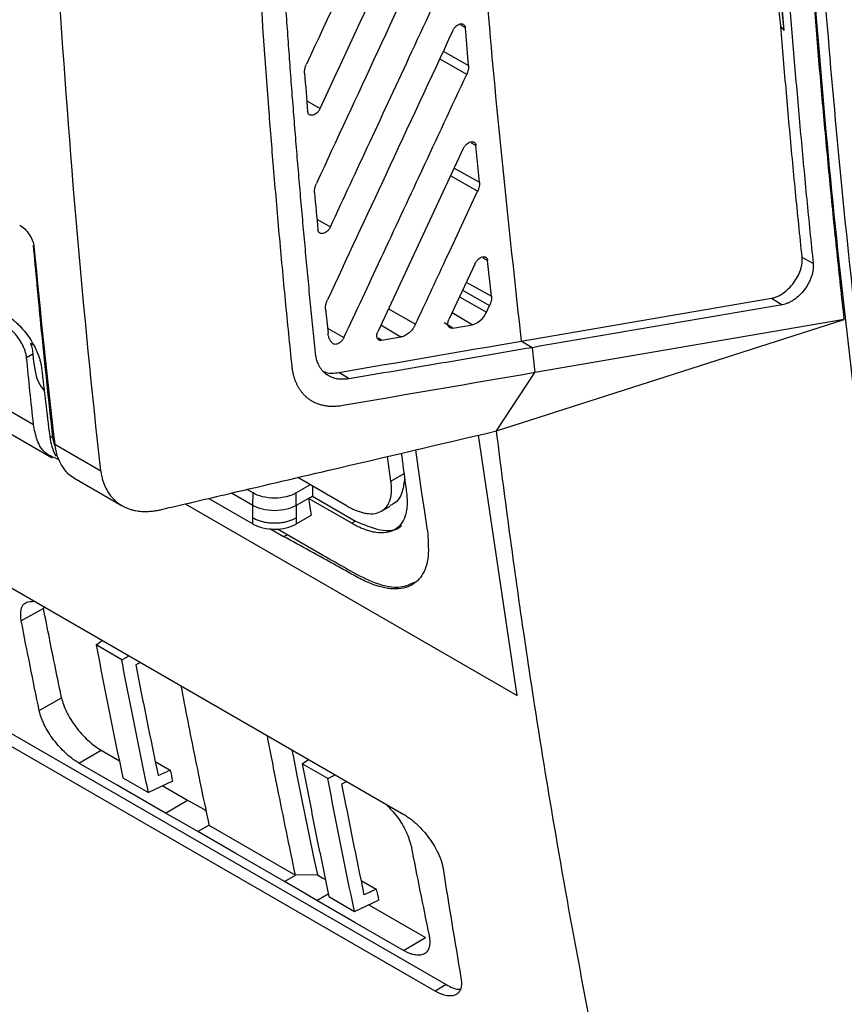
# Model space of a CAD drawing. Header units: millimetres. Extents: x -1111 to 1147, y -743 to 1146.
# Tile 171 of 203: x 915 to 969, y 678 to 742. Entities that reach past the tile are written whole.
import ezdxf

# ---------------------------------------------------------------- set-up
doc = ezdxf.new("R2010")
doc.units = ezdxf.units.MM

msp = doc.modelspace()

# ---------------------------------------------------------------- linework, layer by layer
at = {"color": 7, "linetype": 'Continuous', "lineweight": 25}
for p, q in [((964.746, 741.691), (962.844, 760.041)), ((944.114, 739.414), (943.905, 741.876)), ((964.527, 741.966), (964.524, 741.993)), ((881.916, 733.947), (916.89, 713.757)), ((943.774, 733.979), (938.185, 722.004)), ((944.829, 731.778), (944.595, 734.174)), ((855.647, 729.545), (942.656, 679.316)), ((873.46, 728.787), (939.883, 690.442)), ((966.643, 726.457), (965.918, 726.86)), ((944.54, 726.456), (942.831, 722.801)), ((945.615, 724.321), (945.359, 726.656)), ((945.293, 723.283), (945.494, 723.713)), ((947.551, 721.383), (963.911, 724.188)), ((963.91, 724.188), (964.618, 723.762)), ((943.08, 722.239), (944.343, 722.456)), ((945.945, 715.517), (968.675, 722.792)), ((968.675, 722.792), (948.458, 719.324)), ((938.435, 721.441), (939.697, 721.658)), ((948.263, 720.958), (947.553, 721.382)), ((915.637, 720.525), (915.227, 720.289)), ((936.312, 718.927), (935.633, 719.336)), ((945.945, 715.517), (948.458, 719.324)), ((941.933, 678.891), (875.809, 717.064)), ((916.737, 715.183), (916.945, 715.062)), ((917.065, 714.648), (920.078, 712.909)), ((939.043, 712.232), (938.819, 713.845)), ((918.307, 712.452), (921.475, 710.623)), ((936.185, 710.599), (932.948, 712.467)), ((930.02, 710.637), (928.613, 711.45)), ((930.027, 711.458), (929.628, 711.688)), ((930.021, 710.638), (930.027, 711.458)), ((933.77, 711.993), (932.843, 711.458)), ((932.849, 710.638), (932.843, 711.458)), ((933.905, 711.915), (933.91, 711.25)), ((927.13, 711.102), (930.026, 709.43)), ((933.66, 711.105), (932.849, 710.637)), ((936.485, 709.474), (933.659, 711.105)), ((933.66, 711.106), (933.91, 711.25)), ((933.91, 711.25), (936.736, 709.619)), ((930.02, 709.835), (930.02, 710.637)), ((932.849, 710.637), (932.85, 709.835)), ((938.425, 710.268), (938.996, 710.598)), ((930.026, 709.43), (930.02, 709.835)), ((932.844, 709.43), (933.816, 709.992)), ((932.85, 709.835), (932.844, 709.43)), ((936.736, 709.619), (936.485, 709.474)), ((931.125, 709.133), (932.013, 708.62)), ((934.57, 707.398), (931.625, 709.098)), ((932.013, 708.62), (932.289, 708.715)), ((916.334, 703.915), (914.878, 703.089)), ((916.322, 704.06), (916.334, 703.915)), ((919.771, 701.531), (920.176, 701.819)), ((921.446, 700.559), (919.771, 701.531)), ((921.446, 700.559), (921.934, 700.804)), ((922.678, 700.374), (922.369, 700.219)), ((916.053, 697.235), (917.512, 698.062)), ((918.647, 693.8), (920.091, 694.648)), ((920.091, 694.648), (921.292, 693.953)), ((933.241, 693.749), (933.651, 694.04)), ((923.633, 693.907), (924.614, 693.344)), ((923.824, 692.976), (924.614, 693.344)), ((934.915, 692.788), (933.242, 693.749)), ((921.517, 692.836), (923.188, 691.876)), ((934.915, 692.788), (935.398, 693.031)), ((924.767, 692.612), (923.188, 691.876)), ((924.126, 692.313), (925.75, 691.373)), ((935.838, 692.449), (936.141, 692.602)), ((924.306, 690.525), (925.75, 691.373)), ((926.423, 689.32), (927.145, 689.744)), ((927.145, 689.744), (932.802, 686.478)), ((932.08, 686.054), (932.802, 686.478)), ((934.233, 686.488), (932.802, 686.478)), ((937.104, 686.13), (938.085, 685.561)), ((934.985, 685.066), (936.659, 684.094)), ((938.085, 685.561), (937.296, 685.194)), ((936.659, 684.094), (938.238, 684.83)), ((937.603, 684.534), (941.304, 682.402)), ((939.86, 681.554), (941.304, 682.402)), ((942.656, 679.316), (941.933, 678.891))]:
    msp.add_line(p, q, dxfattribs=at)
at = {"color": 250, "linetype": 'Continuous', "lineweight": 25}
for p, q in [((943.905, 741.876), (943.616, 742.036)), ((942.455, 740.336), (944.114, 739.414)), ((943.993, 738.827), (942.223, 739.837)), ((933.54, 737.098), (934.415, 736.599)), ((944.595, 734.174), (944.307, 734.333)), ((943.176, 732.696), (944.829, 731.778)), ((944.708, 731.18), (942.939, 732.189)), ((934.204, 729.369), (935.088, 728.865)), ((945.359, 726.656), (945.072, 726.816)), ((943.968, 725.235), (945.615, 724.321)), ((943.527, 724.291), (945.293, 723.283)), ((943.728, 724.721), (945.494, 723.713)), ((938.881, 723.494), (940.647, 722.486)), ((944.343, 722.456), (943.037, 723.242)), ((938.391, 722.445), (939.697, 721.658)), ((943.08, 722.239), (942.528, 722.572)), ((934.895, 722.236), (935.973, 721.621)), ((915.48, 721.251), (915.643, 721.157)), ((938.435, 721.441), (938.205, 721.579)), ((947.286, 698.223), (944.774, 715.243)), ((916.945, 715.062), (917.026, 715.016)), ((917.084, 714.563), (916.945, 715.062)), ((939.043, 712.232), (939.896, 712.724)), ((925.599, 710.743), (947.286, 698.223)), ((934.205, 684.81), (934.949, 685.247))]:
    msp.add_line(p, q, dxfattribs=at)
at = {"color": 7, "linetype": 'Continuous', "lineweight": 25, "flags": 128}
for points in [[(880.704, 736.128), (900.289, 724.822), (915.677, 715.938)], [(941.434, 709), (941.251, 710.234), (941.071, 711.47), (940.893, 712.708), (940.717, 713.948), (940.672, 714.27)], [(932.575, 694.641), (932.67, 694.155), (932.923, 692.872), (933.18, 691.59), (933.439, 690.311), (933.701, 689.035), (933.965, 687.76), (934.233, 686.488)], [(924.306, 690.525), (921.137, 692.359), (918.647, 693.8)], [(925.75, 691.373), (926.802, 690.774), (926.949, 690.691)], [(926.423, 689.32), (925.237, 689.995), (924.306, 690.525)], [(932.08, 686.054), (928.912, 687.883), (926.423, 689.32)], [(934.233, 686.488), (934.593, 686.277), (934.762, 686.178)], [(934.205, 684.81), (933.015, 685.507), (932.08, 686.054)], [(939.86, 681.554), (936.693, 683.377), (934.205, 684.81)]]:
    msp.add_lwpolyline(points, dxfattribs=at)
at = {"color": 7, "linetype": 'Continuous', "lineweight": 25}
for centre, major_axis, ratio, start_param, end_param in [((1497.493, 1124.182), (412.903, 708.462), 0.584735, 2.457741, 2.478212), ((921.312, 717.645), (3.021, 5.184), 0.584735, 2.478212, 2.478887), ((921.313, 717.644), (3.023, 5.183), 0.58448, 2.479103, 2.671606)]:
    msp.add_ellipse(centre, major_axis=major_axis, ratio=ratio, start_param=start_param, end_param=end_param, dxfattribs=at)
for points, knots in [([(968.676, 722.791), (968.595, 723.527), (968.433, 724.999), (968.199, 727.213), (967.972, 729.431), (967.752, 731.655), (967.539, 733.884), (967.334, 736.119), (967.136, 738.358), (966.945, 740.603), (966.761, 742.853), (966.584, 745.108), (966.415, 747.368), (966.253, 749.633), (966.098, 751.904), (965.95, 754.179), (965.809, 756.46), (965.676, 758.746), (965.549, 761.038), (965.43, 763.334), (965.318, 765.636), (965.213, 767.943), (965.089, 770.899), (964.953, 774.509), (964.817, 778.78), (964.705, 783.067), (964.617, 787.369), (964.554, 791.686), (964.516, 796.017), (964.501, 800.364), (964.511, 804.726), (964.545, 809.104), (964.603, 813.495), (964.661, 816.435), (964.691, 817.905)], [0, 0, 0, 0, 0.024291, 0.048578, 0.072863, 0.097146, 0.121426, 0.145705, 0.169982, 0.194258, 0.218533, 0.242808, 0.267082, 0.291357, 0.315632, 0.339908, 0.364185, 0.388463, 0.412743, 0.437025, 0.46131, 0.485597, 0.509887, 0.554472, 0.599044, 0.643608, 0.688163, 0.732713, 0.777259, 0.821803, 0.866347, 0.910893, 0.955444, 1, 1, 1, 1]), ([(965.357, 817.61), (965.342, 816.832), (965.311, 815.277), (965.274, 812.951), (965.242, 810.628), (965.218, 808.31), (965.201, 805.996), (965.19, 803.686), (965.186, 801.38), (965.189, 799.079), (965.199, 796.782), (965.215, 794.489), (965.238, 792.201), (965.269, 789.917), (965.305, 787.637), (965.349, 785.362), (965.4, 783.091), (965.457, 780.824), (965.521, 778.561), (965.592, 776.303), (965.67, 774.049), (965.867, 768.791), (966.252, 760.576), (966.948, 749.491), (967.814, 738.529), (968.851, 727.69), (970.056, 716.98), (971.431, 706.403), (972.975, 695.962), (974.344, 687.723), (975.441, 681.606), (976.198, 677.557), (976.981, 673.532), (977.79, 669.53), (978.627, 665.552), (979.49, 661.597), (980.379, 657.666), (981.295, 653.759), (982.236, 649.874), (982.885, 647.304), (983.21, 646.019)], [0, 0, 0, 0, 0.012489, 0.024976, 0.037462, 0.049947, 0.062431, 0.074915, 0.087398, 0.09988, 0.112362, 0.124844, 0.137326, 0.149808, 0.16229, 0.174773, 0.187256, 0.19974, 0.212226, 0.224712, 0.2372, 0.249688, 0.312275, 0.374843, 0.437412, 0.5, 0.562587, 0.625155, 0.687723, 0.750312, 0.775288, 0.800259, 0.825227, 0.850192, 0.875155, 0.900119, 0.925084, 0.950052, 0.975023, 1, 1, 1, 1]), ([(963.089, 813.99), (963.076, 813.232), (963.05, 811.717), (963.02, 809.448), (962.996, 807.184), (962.978, 804.924), (962.967, 802.669), (962.962, 800.418), (962.964, 798.171), (962.972, 795.928), (962.987, 793.69), (963.008, 791.456), (963.035, 789.227), (963.069, 787.001), (963.11, 784.781), (963.156, 782.564), (963.21, 780.352), (963.269, 778.144), (963.336, 775.941), (963.408, 773.741), (963.487, 771.547), (963.573, 769.356), (963.665, 767.17), (963.763, 764.988), (963.868, 762.811), (963.98, 760.638), (964.097, 758.469), (964.222, 756.304), (964.352, 754.144), (964.49, 751.988), (964.633, 749.837), (964.784, 747.69), (964.94, 745.547), (965.103, 743.409), (965.273, 741.274), (965.449, 739.145), (965.632, 737.019), (965.821, 734.898), (966.016, 732.781), (966.218, 730.669), (966.427, 728.56), (966.571, 727.158), (966.643, 726.457)], [0, 0, 0, 0, 0.0250322, 0.050059, 0.0750807, 0.1000977, 0.1251102, 0.1501185, 0.175123, 0.2001238, 0.2251214, 0.2501159, 0.2751078, 0.3000972, 0.3250844, 0.3500698, 0.3750537, 0.4000363, 0.4250179, 0.4499988, 0.4749793, 0.4999598, 0.5249404, 0.5499215, 0.5749034, 0.5998864, 0.6248708, 0.6498568, 0.6748447, 0.6998349, 0.7248277, 0.7498233, 0.774822, 0.7998242, 0.82483, 0.8498399, 0.8748541, 0.8998729, 0.9248966, 0.9499255, 0.9749599, 1, 1, 1, 1]), ([(964.746, 741.691), (964.3, 747.21), (963.918, 752.776), (963.284, 763.998), (963.032, 769.653), (962.844, 775.353)], [0, 0, 0, 0, 0.5, 0.5, 1, 1, 1, 1]), ([(932.585, 719.707), (932.511, 720.428), (932.363, 721.87), (932.151, 724.038), (931.945, 726.211), (931.746, 728.389), (931.554, 730.571), (931.32, 733.327), (930.912, 738.447), (930.5, 744.336), (930.137, 750.427), (929.9, 754.891), (929.691, 759.372), (929.511, 763.872), (929.356, 768.388), (929.277, 771.413), (929.237, 772.926)], [0, 0, 0, 0, 0.041667, 0.083334, 0.125, 0.166665, 0.208331, 0.249997, 0.32416, 0.499997, 0.583332, 0.666667, 0.750001, 0.833335, 0.916668, 1, 1, 1, 1]), ([(934.106, 720.623), (934.049, 721.187), (933.934, 722.313), (933.769, 724.007), (933.606, 725.705), (933.447, 727.407), (933.292, 729.112), (933.141, 730.821), (932.994, 732.534), (932.852, 734.25), (932.713, 735.97), (932.579, 737.693), (932.449, 739.42), (932.324, 741.151), (932.202, 742.885), (932.085, 744.622), (931.916, 747.231), (931.706, 750.716), (931.471, 755.089), (931.262, 759.477), (931.081, 763.882), (930.925, 768.301), (930.844, 771.26), (930.803, 772.74)], [0, 0, 0, 0, 0.033262, 0.066534, 0.099816, 0.133108, 0.166411, 0.199724, 0.233048, 0.266383, 0.29973, 0.333088, 0.366458, 0.399841, 0.433236, 0.466643, 0.500064, 0.583453, 0.66681, 0.75014, 0.833445, 0.916731, 1, 1, 1, 1]), ([(965.418, 764.421), (965.888, 756.412), (966.856, 739.931), (969.425, 715.782), (972.868, 691.86), (977.141, 668.645), (980.716, 653.832), (982.503, 646.428)], [0, 0, 0, 0, 0.191387, 0.393785, 0.59613, 0.79814, 1, 1, 1, 1]), ([(941.948, 757.715), (940.566, 754.722), (937.759, 748.644), (934.947, 742.569), (933.519, 739.486)], [0, 0, 0, 0, 0.49235, 1, 1, 1, 1]), ([(934.415, 736.599), (935.807, 739.602), (938.607, 745.64), (941.4, 751.683), (942.804, 754.72)], [0, 0, 0, 0, 0.497404, 1, 1, 1, 1]), ([(942.472, 749.592), (941.036, 746.491), (938.271, 740.521), (935.5, 734.556), (934.169, 731.69)], [0, 0, 0, 0, 0.5194909, 1, 1, 1, 1]), ([(935.088, 728.865), (935.945, 730.707), (937.723, 734.527), (940.479, 740.461), (942.376, 744.554), (943.356, 746.668)], [0, 0, 0, 0, 0.310626, 0.64396, 1, 1, 1, 1]), ([(943.083, 741.686), (941.623, 738.541), (938.896, 732.671), (936.161, 726.807), (934.891, 724.085)], [0, 0, 0, 0, 0.5356631, 1, 1, 1, 1]), ([(943.083, 741.686), (943.094, 741.707), (943.114, 741.749), (943.152, 741.809), (943.193, 741.866), (943.239, 741.92), (943.311, 741.992), (943.417, 742.072), (943.555, 742.129), (943.664, 742.138), (943.743, 742.12), (943.812, 742.085), (943.881, 742.012), (943.897, 741.921), (943.905, 741.876)], [0, 0, 0, 0, 0.050722, 0.100098, 0.14887, 0.197803, 0.247659, 0.367298, 0.487832, 0.614595, 0.679674, 0.744544, 0.8716, 1, 1, 1, 1]), ([(965.918, 726.86), (965.845, 727.574), (965.698, 729.003), (965.486, 731.152), (965.28, 733.306), (965.081, 735.464), (964.889, 737.626), (964.703, 739.793), (964.585, 741.242), (964.526, 741.966)], [0, 0, 0, 0, 0.142935, 0.285841, 0.42872, 0.571573, 0.714404, 0.857212, 1, 1, 1, 1]), ([(933.397, 738.905), (933.395, 738.927), (933.393, 738.971), (933.396, 739.04), (933.404, 739.112), (933.421, 739.209), (933.454, 739.335), (933.497, 739.435), (933.519, 739.485)], [0, 0, 0, 0, 0.124426, 0.248735, 0.373707, 0.500112, 0.748399, 1, 1, 1, 1]), ([(944.114, 739.415), (944.116, 739.393), (944.119, 739.349), (944.117, 739.279), (944.109, 739.206), (944.092, 739.107), (944.059, 738.979), (944.015, 738.878), (943.993, 738.827)], [0, 0, 0, 0, 0.1238668, 0.2479469, 0.3730838, 0.5000998, 0.7484198, 1, 1, 1, 1]), ([(935.973, 721.621), (936.777, 723.34), (938.473, 726.97), (941.146, 732.705), (943.014, 736.722), (943.993, 738.827)], [0, 0, 0, 0, 0.299959, 0.633292, 1, 1, 1, 1]), ([(934.415, 736.599), (934.405, 736.577), (934.384, 736.535), (934.347, 736.475), (934.305, 736.418), (934.26, 736.364), (934.187, 736.291), (934.081, 736.211), (933.944, 736.154), (933.834, 736.145), (933.755, 736.163), (933.686, 736.199), (933.618, 736.272), (933.602, 736.363), (933.594, 736.409)], [0, 0, 0, 0, 0.050706, 0.100072, 0.148842, 0.197784, 0.24766, 0.367285, 0.487778, 0.614528, 0.67961, 0.744483, 0.871553, 1, 1, 1, 1]), ([(943.774, 733.978), (943.785, 734), (943.805, 734.041), (943.843, 734.102), (943.884, 734.158), (943.929, 734.212), (944.001, 734.284), (944.106, 734.364), (944.244, 734.421), (944.353, 734.431), (944.432, 734.414), (944.501, 734.379), (944.57, 734.308), (944.587, 734.219), (944.595, 734.174)], [0, 0, 0, 0, 0.050744, 0.10015, 0.148949, 0.197899, 0.247751, 0.367525, 0.488183, 0.614965, 0.679986, 0.744811, 0.871852, 1, 1, 1, 1]), ([(934.046, 731.099), (934.045, 731.122), (934.042, 731.166), (934.044, 731.237), (934.052, 731.31), (934.069, 731.409), (934.103, 731.537), (934.146, 731.639), (934.169, 731.69)], [0, 0, 0, 0, 0.124451, 0.248752, 0.373718, 0.50015, 0.748428, 1, 1, 1, 1]), ([(944.829, 731.778), (944.831, 731.756), (944.834, 731.711), (944.832, 731.64), (944.825, 731.566), (944.808, 731.465), (944.774, 731.336), (944.73, 731.232), (944.708, 731.18)], [0, 0, 0, 0, 0.124175, 0.248356, 0.373401, 0.500153, 0.748386, 1, 1, 1, 1]), ([(940.647, 722.486), (941.297, 723.875), (942.652, 726.772), (944.004, 729.671), (944.708, 731.18)], [0, 0, 0, 0, 0.47949, 1, 1, 1, 1]), ([(914.777, 728.975), (914.889, 728.911), (915.001, 728.823), (915.215, 728.611), (915.315, 728.488), (915.486, 728.227), (915.559, 728.087), (915.664, 727.815), (915.698, 727.681), (915.709, 727.558)], [0, 0, 0, 0, 0.25, 0.25, 0.5, 0.5, 0.75, 0.75, 1, 1, 1, 1]), ([(935.088, 728.865), (935.077, 728.844), (935.057, 728.802), (935.019, 728.742), (934.978, 728.685), (934.933, 728.631), (934.861, 728.559), (934.755, 728.479), (934.618, 728.422), (934.508, 728.412), (934.429, 728.429), (934.361, 728.464), (934.292, 728.535), (934.275, 728.624), (934.267, 728.669)], [0, 0, 0, 0, 0.050697, 0.100068, 0.148847, 0.197793, 0.247661, 0.367405, 0.488016, 0.614792, 0.679828, 0.744667, 0.871667, 1, 1, 1, 1]), ([(944.54, 726.456), (944.55, 726.477), (944.57, 726.519), (944.607, 726.578), (944.648, 726.635), (944.693, 726.688), (944.765, 726.76), (944.87, 726.84), (945.007, 726.898), (945.116, 726.908), (945.195, 726.892), (945.264, 726.859), (945.333, 726.789), (945.351, 726.701), (945.359, 726.657)], [0, 0, 0, 0, 0.050649, 0.100005, 0.148795, 0.197772, 0.24768, 0.36761, 0.488396, 0.615219, 0.680187, 0.74497, 0.871921, 1, 1, 1, 1]), ([(963.911, 724.188), (963.945, 724.194), (964.015, 724.207), (964.121, 724.236), (964.228, 724.275), (964.337, 724.322), (964.447, 724.378), (964.558, 724.443), (964.758, 724.574), (965.04, 724.803), (965.365, 725.174), (965.632, 725.59), (965.789, 725.958), (965.876, 726.252), (965.916, 726.467), (965.933, 726.671), (965.923, 726.797), (965.918, 726.86)], [0, 0, 0, 0, 0.035474, 0.07073, 0.105962, 0.141363, 0.177125, 0.213435, 0.25047, 0.376131, 0.500026, 0.623897, 0.749619, 0.813949, 0.876427, 0.938086, 1, 1, 1, 1]), ([(966.643, 726.457), (966.646, 726.421), (966.652, 726.347), (966.652, 726.233), (966.644, 726.116), (966.628, 725.997), (966.604, 725.875), (966.573, 725.75), (966.503, 725.52), (966.357, 725.182), (966.087, 724.76), (965.758, 724.382), (965.446, 724.127), (965.191, 723.968), (964.998, 723.873), (964.806, 723.801), (964.681, 723.775), (964.618, 723.762)], [0, 0, 0, 0, 0.036054, 0.071658, 0.106989, 0.142227, 0.177554, 0.213151, 0.249193, 0.373557, 0.498571, 0.62471, 0.750224, 0.812777, 0.874627, 0.936722, 1, 1, 1, 1]), ([(945.615, 724.321), (945.617, 724.298), (945.621, 724.253), (945.62, 724.181), (945.613, 724.106), (945.596, 724.003), (945.562, 723.872), (945.517, 723.766), (945.494, 723.713)], [0, 0, 0, 0, 0.12425, 0.248443, 0.373468, 0.500195, 0.748425, 1, 1, 1, 1]), ([(934.768, 723.484), (934.767, 723.507), (934.763, 723.552), (934.765, 723.623), (934.772, 723.697), (934.789, 723.798), (934.823, 723.928), (934.868, 724.032), (934.891, 724.085)], [0, 0, 0, 0, 0.124489, 0.248788, 0.373742, 0.500184, 0.748419, 1, 1, 1, 1]), ([(913.855, 723.119), (913.89, 723.099), (913.959, 723.058), (914.063, 722.99), (914.167, 722.916), (914.305, 722.812), (914.477, 722.67), (914.746, 722.42), (915.07, 722.067), (915.423, 721.595), (915.724, 721.09), (915.923, 720.661), (916.047, 720.323), (916.122, 720.074), (916.179, 719.831), (916.2, 719.678), (916.21, 719.601)], [0, 0, 0, 0, 0.031137, 0.062255, 0.09343, 0.124738, 0.186774, 0.248904, 0.373022, 0.497917, 0.623641, 0.749094, 0.811899, 0.874548, 0.937501, 1, 1, 1, 1]), ([(915.227, 720.289), (915.223, 720.327), (915.214, 720.402), (915.192, 720.519), (915.162, 720.636), (915.126, 720.754), (915.082, 720.874), (915.031, 720.994), (914.973, 721.116), (914.908, 721.238), (914.836, 721.362), (914.731, 721.526), (914.59, 721.723), (914.408, 721.938), (914.216, 722.127), (914.016, 722.291), (913.88, 722.375), (913.812, 722.418)], [0, 0, 0, 0, 0.051891, 0.102529, 0.152207, 0.201239, 0.249948, 0.298667, 0.347725, 0.397448, 0.448146, 0.500113, 0.603264, 0.702214, 0.799535, 0.897926, 1, 1, 1, 1]), ([(940.647, 722.486), (940.634, 722.459), (940.608, 722.406), (940.564, 722.328), (940.516, 722.253), (940.448, 722.158), (940.356, 722.046), (940.235, 721.929), (940.105, 721.828), (939.971, 721.748), (939.833, 721.688), (939.743, 721.668), (939.697, 721.658)], [0, 0, 0, 0, 0.064824, 0.128804, 0.192359, 0.255912, 0.378243, 0.500846, 0.622499, 0.745527, 0.871614, 1, 1, 1, 1]), ([(943.08, 722.239), (943.064, 722.237), (943.032, 722.233), (942.987, 722.234), (942.945, 722.243), (942.893, 722.262), (942.837, 722.303), (942.79, 722.375), (942.764, 722.466), (942.763, 722.571), (942.782, 722.685), (942.815, 722.762), (942.831, 722.801)], [0, 0, 0, 0, 0.062475, 0.124199, 0.186002, 0.24871, 0.373258, 0.499542, 0.624854, 0.750362, 0.874936, 1, 1, 1, 1]), ([(935.237, 721.234), (935.216, 721.255), (935.175, 721.295), (935.119, 721.365), (935.07, 721.441), (935.014, 721.551), (934.959, 721.702), (934.939, 721.84), (934.929, 721.909)], [0, 0, 0, 0, 0.125732, 0.250724, 0.37554, 0.500746, 0.750082, 1, 1, 1, 1]), ([(938.435, 721.441), (938.419, 721.438), (938.387, 721.434), (938.342, 721.436), (938.299, 721.444), (938.247, 721.464), (938.192, 721.504), (938.145, 721.577), (938.119, 721.667), (938.117, 721.773), (938.137, 721.887), (938.169, 721.964), (938.186, 722.003)], [0, 0, 0, 0, 0.062485, 0.124217, 0.186025, 0.248734, 0.373269, 0.499536, 0.624856, 0.750363, 0.874907, 1, 1, 1, 1]), ([(915.48, 721.251), (915.525, 721.122), (915.56, 720.997), (915.612, 720.754), (915.629, 720.635), (915.637, 720.525)], [0, 0, 0, 0, 0.5, 0.5, 1, 1, 1, 1]), ([(935.973, 721.621), (935.963, 721.601), (935.943, 721.56), (935.907, 721.502), (935.866, 721.446), (935.806, 721.376), (935.723, 721.299), (935.616, 721.229), (935.506, 721.184), (935.402, 721.17), (935.308, 721.183), (935.261, 721.217), (935.237, 721.234)], [0, 0, 0, 0, 0.062417, 0.124, 0.185688, 0.248416, 0.372051, 0.497619, 0.62385, 0.749838, 0.8746, 1, 1, 1, 1]), ([(915.637, 720.525), (915.701, 719.86), (915.794, 718.906), (916.246, 718.313), (916.383, 718.133)], [0, 0, 0, 0, 0.696799, 1, 1, 1, 1]), ([(936.312, 718.927), (936.262, 718.919), (936.162, 718.904), (936.016, 718.891), (935.873, 718.887), (935.734, 718.892), (935.598, 718.906), (935.382, 718.942), (935.101, 719.033), (934.788, 719.222), (934.526, 719.479), (934.343, 719.765), (934.223, 720.053), (934.146, 720.325), (934.119, 720.524), (934.106, 720.623)], [0, 0, 0, 0, 0.042887, 0.085526, 0.128019, 0.170473, 0.212992, 0.255681, 0.379454, 0.503209, 0.62603, 0.749155, 0.832607, 0.91595, 1, 1, 1, 1]), ([(948.263, 720.958), (946.276, 720.617), (944.287, 720.276), (941.304, 719.765), (940.31, 719.594), (938.312, 719.26), (937.306, 719.098), (936.312, 718.927)], [0, 0, 0, 0, 0.5, 0.5, 0.75, 0.75, 1, 1, 1, 1]), ([(935.889, 717.169), (935.83, 717.159), (935.712, 717.14), (935.54, 717.123), (935.374, 717.113), (935.214, 717.111), (935.059, 717.116), (934.91, 717.128), (934.766, 717.147), (934.628, 717.173), (934.496, 717.204), (934.37, 717.241), (934.249, 717.282), (934.133, 717.329), (934.023, 717.381), (933.918, 717.436), (933.818, 717.495), (933.724, 717.558), (933.634, 717.625), (933.549, 717.694), (933.469, 717.766), (933.394, 717.84), (933.323, 717.916), (933.256, 717.993), (933.194, 718.072), (933.136, 718.152), (933.081, 718.232), (933.031, 718.312), (932.984, 718.393), (932.94, 718.474), (932.9, 718.554), (932.863, 718.634), (932.829, 718.713), (932.798, 718.791), (932.77, 718.868), (932.744, 718.943), (932.721, 719.018), (932.7, 719.09), (932.681, 719.162), (932.664, 719.231), (932.649, 719.298), (932.635, 719.363), (932.624, 719.426), (932.613, 719.487), (932.604, 719.546), (932.597, 719.602), (932.59, 719.655), (932.586, 719.69), (932.585, 719.707)], [0, 0, 0, 0, 0.033978, 0.067412, 0.100304, 0.132656, 0.164466, 0.195735, 0.226462, 0.256644, 0.286281, 0.315371, 0.343913, 0.371908, 0.399354, 0.426252, 0.452604, 0.47841, 0.503672, 0.528392, 0.552571, 0.576209, 0.599307, 0.621864, 0.643879, 0.665354, 0.686285, 0.706674, 0.726519, 0.745819, 0.764575, 0.782787, 0.800452, 0.817572, 0.834147, 0.850175, 0.865659, 0.880596, 0.894988, 0.908835, 0.922136, 0.934893, 0.947105, 0.958772, 0.969895, 0.980474, 0.990509, 1, 1, 1, 1]), ([(934.659, 719.402), (934.708, 719.379), (934.979, 719.246), (935.338, 719.296), (935.633, 719.336)], [0, 0, 0, 0, 0.179569, 1, 1, 1, 1]), ([(917.361, 713.635), (917.038, 713.75), (916.418, 713.972), (915.879, 714.85), (915.742, 715.589), (915.677, 715.938)], [0, 0, 0, 0, 0.363571, 0.698912, 1, 1, 1, 1]), ([(924.041, 710.377), (925.415, 710.7), (929.065, 711.557), (936.367, 713.269), (942.294, 714.66), (945.945, 715.517)], [0, 0, 0, 0, 0.188194, 0.5, 1, 1, 1, 1]), ([(967.99, 616.051), (967.78, 616.679), (967.357, 617.943), (966.729, 619.858), (966.101, 621.801), (965.474, 623.773), (964.848, 625.773), (964.224, 627.803), (963.601, 629.862), (962.98, 631.951), (962.362, 634.069), (961.745, 636.217), (961.132, 638.395), (960.521, 640.604), (959.914, 642.843), (959.311, 645.113), (958.711, 647.413), (958.116, 649.745), (957.526, 652.108), (956.94, 654.503), (956.359, 656.929), (955.784, 659.388), (955.214, 661.878), (954.651, 664.401), (954.094, 666.956), (953.544, 669.543), (953.001, 672.164), (952.466, 674.817), (951.938, 677.504), (951.418, 680.224), (950.907, 682.978), (950.404, 685.765), (949.911, 688.586), (949.427, 691.441), (948.953, 694.33), (948.49, 697.254), (948.036, 700.212), (947.594, 703.204), (947.163, 706.232), (946.744, 709.294), (946.336, 712.391), (946.075, 714.472), (945.945, 715.517)], [0, 0, 0, 0, 0.020524, 0.041279, 0.062265, 0.083482, 0.104929, 0.126607, 0.148516, 0.170656, 0.193026, 0.215627, 0.238458, 0.261519, 0.284811, 0.308332, 0.332084, 0.356066, 0.380277, 0.404718, 0.429388, 0.454288, 0.479416, 0.504774, 0.530359, 0.556174, 0.582216, 0.608486, 0.634984, 0.661709, 0.68866, 0.715839, 0.743243, 0.770874, 0.79873, 0.826811, 0.855117, 0.883647, 0.9124, 0.941378, 0.970578, 1, 1, 1, 1]), ([(939.725, 714.058), (939.765, 713.742), (939.875, 712.872), (939.989, 712.005), (940.061, 711.454)], [0, 0, 0, 0, 0.363717, 1, 1, 1, 1]), ([(917.245, 713.824), (917.426, 713.42), (917.687, 712.84), (918.173, 712.561), (918.322, 712.476)], [0, 0, 0, 0, 0.695091, 1, 1, 1, 1]), ([(920.077, 712.907), (920.084, 712.856), (920.096, 712.753), (920.123, 712.604), (920.156, 712.457), (920.205, 712.281), (920.296, 712.009), (920.526, 711.509), (920.922, 711.004), (921.49, 710.584), (921.949, 710.391), (922.391, 710.289), (922.753, 710.246), (923.155, 710.244), (923.521, 710.278), (923.808, 710.325), (923.973, 710.362), (924.041, 710.377)], [0, 0, 0, 0, 0.026419, 0.052842, 0.079274, 0.105721, 0.150279, 0.234792, 0.411714, 0.519263, 0.654339, 0.705385, 0.779242, 0.856534, 0.919088, 0.966908, 1, 1, 1, 1]), ([(936.185, 710.599), (936.235, 710.571), (936.334, 710.515), (936.481, 710.44), (936.625, 710.372), (936.768, 710.311), (936.908, 710.258), (937.046, 710.213), (937.181, 710.175), (937.315, 710.145), (937.595, 710.096), (937.997, 710.091), (938.444, 710.246), (938.786, 710.548), (938.962, 710.904), (939.041, 711.22), (939.074, 711.448), (939.085, 711.693), (939.077, 711.954), (939.054, 712.139), (939.043, 712.232)], [0, 0, 0, 0, 0.027943, 0.055721, 0.08339, 0.111005, 0.138621, 0.166294, 0.194079, 0.222031, 0.250202, 0.37492, 0.500033, 0.6249, 0.749863, 0.80016, 0.850021, 0.899748, 0.949641, 1, 1, 1, 1]), ([(939.932, 712.444), (939.896, 712.136), (939.813, 711.421), (939.429, 710.81), (939.052, 710.675), (938.971, 710.646)], [0, 0, 0, 0, 0.371744, 0.864307, 1, 1, 1, 1]), ([(932.843, 711.458), (932.677, 711.362), (932.468, 711.276), (931.984, 711.155), (931.71, 711.121), (931.16, 711.121), (930.886, 711.155), (930.402, 711.276), (930.193, 711.362), (930.027, 711.458)], [0, 0, 0, 0, 0.25, 0.25, 0.5, 0.5, 0.75, 0.75, 1, 1, 1, 1]), ([(940.061, 711.454), (940.069, 711.39), (940.084, 711.262), (940.097, 711.078), (940.103, 710.899), (940.102, 710.726), (940.092, 710.56), (940.074, 710.4), (940.049, 710.246), (940.015, 710.099), (939.927, 709.795), (939.723, 709.393), (939.296, 709.025), (938.74, 708.836), (938.198, 708.846), (937.758, 708.933), (937.454, 709.022), (937.14, 709.141), (936.817, 709.289), (936.596, 709.412), (936.485, 709.474)], [0, 0, 0, 0, 0.028002, 0.055819, 0.083499, 0.111093, 0.138651, 0.166224, 0.19386, 0.221612, 0.249528, 0.373867, 0.497995, 0.624018, 0.749595, 0.800008, 0.849938, 0.899701, 0.949616, 1, 1, 1, 1]), ([(932.849, 710.638), (932.682, 710.541), (932.472, 710.455), (931.986, 710.334), (931.711, 710.299), (931.159, 710.299), (930.884, 710.334), (930.398, 710.455), (930.187, 710.541), (930.021, 710.638)], [0, 0, 0, 0, 0.25, 0.25, 0.5, 0.5, 0.75, 0.75, 1, 1, 1, 1]), ([(930.021, 709.835), (930.055, 709.816), (930.125, 709.777), (930.241, 709.724), (930.365, 709.675), (930.499, 709.63), (930.641, 709.59), (930.79, 709.556), (930.945, 709.53), (931.106, 709.51), (931.269, 709.498), (931.435, 709.494), (931.6, 709.498), (931.764, 709.51), (931.924, 709.53), (932.08, 709.556), (932.229, 709.59), (932.371, 709.63), (932.505, 709.675), (932.629, 709.724), (932.744, 709.777), (932.814, 709.816), (932.849, 709.835)], [0, 0, 0, 0, 0.045673, 0.092598, 0.140695, 0.189866, 0.239997, 0.290958, 0.342602, 0.394771, 0.447296, 0.5, 0.552704, 0.605229, 0.657398, 0.709042, 0.760003, 0.810134, 0.859305, 0.907402, 0.954327, 1, 1, 1, 1]), ([(930.024, 709.429), (930.216, 709.318), (930.435, 709.234), (930.912, 709.121), (931.172, 709.093), (931.697, 709.093), (931.957, 709.121), (932.434, 709.234), (932.654, 709.318), (932.846, 709.429)], [0, 0, 0, 0, 0.25, 0.25, 0.5, 0.5, 0.75, 0.75, 1, 1, 1, 1]), ([(936.736, 709.619), (937.274, 709.39), (938.35, 708.933), (939.411, 708.97), (939.724, 709.322), (939.731, 709.329)], [0, 0, 0, 0, 0.494503, 0.989299, 1, 1, 1, 1]), ([(941.434, 709), (941.448, 708.714), (941.464, 708.428), (941.49, 707.86), (941.496, 707.581), (941.451, 707.074), (941.401, 706.843), (941.258, 706.418), (941.167, 706.223), (940.946, 705.883), (940.815, 705.737), (940.513, 705.494), (940.34, 705.396), (939.965, 705.254), (939.762, 705.209), (939.434, 705.183), (939.32, 705.181), (939.085, 705.19), (938.963, 705.201), (938.591, 705.255), (938.333, 705.317), (937.799, 705.492), (937.522, 705.604), (937.091, 705.82), (936.946, 705.9), (936.656, 706.06), (936.511, 706.14), (936.075, 706.38), (934.624, 707.18), (933.173, 707.98), (932.013, 708.62)], [0, 0, 0, 0, 0.0625, 0.0625, 0.125, 0.125, 0.1875, 0.1875, 0.25, 0.25, 0.3125, 0.3125, 0.375, 0.375, 0.4375, 0.4375, 0.46875, 0.46875, 0.5, 0.5, 0.5625, 0.5625, 0.625, 0.625, 0.65625, 0.65625, 0.6875, 0.6875, 0.75, 1, 1, 1, 1]), ([(940.553, 705.604), (940.223, 705.453), (939.499, 705.122), (937.914, 705.537), (936.209, 706.452), (935.117, 707.082), (934.57, 707.398)], [0, 0, 0, 0, 0.234051, 0.513497, 0.756275, 1, 1, 1, 1]), ([(914.878, 703.089), (914.855, 703.356), (914.807, 703.89), (915.13, 704.363), (915.548, 704.37), (915.75, 704.374)], [0, 0, 0, 0, 0.341096, 0.68215, 1, 1, 1, 1]), ([(917.512, 698.062), (917.378, 698.71), (917.111, 700.007), (916.719, 701.957), (916.462, 703.262), (916.334, 703.915)], [0, 0, 0, 0, 0.333334, 0.666666, 1, 1, 1, 1]), ([(923.188, 691.876), (923.068, 692.452), (922.827, 693.604), (922.473, 695.337), (922.125, 697.074), (921.782, 698.814), (921.558, 699.977), (921.446, 700.559)], [0, 0, 0, 0, 0.200061, 0.400092, 0.600093, 0.800062, 1, 1, 1, 1]), ([(925.309, 698.855), (925.608, 697.312), (926.201, 694.259), (926.833, 691.238), (927.145, 689.744)], [0, 0, 0, 0, 0.505538, 1, 1, 1, 1]), ([(917.512, 698.062), (917.541, 697.919), (917.584, 697.771), (917.694, 697.464), (917.763, 697.303), (917.922, 696.979), (918.012, 696.817), (918.214, 696.493), (918.326, 696.329), (918.563, 696.013), (918.689, 695.861), (918.954, 695.566), (919.093, 695.424), (919.514, 695.035), (919.807, 694.813), (920.091, 694.648)], [0, 0, 0, 0, 0.125, 0.125, 0.25, 0.25, 0.375, 0.375, 0.5, 0.5, 0.625, 0.625, 0.75, 0.75, 1, 1, 1, 1]), ([(918.647, 693.8), (918.606, 693.824), (918.525, 693.872), (918.402, 693.953), (918.279, 694.039), (918.157, 694.131), (918.034, 694.229), (917.911, 694.334), (917.688, 694.535), (917.37, 694.857), (916.987, 695.323), (916.65, 695.813), (916.42, 696.227), (916.271, 696.551), (916.178, 696.787), (916.103, 697.017), (916.07, 697.162), (916.053, 697.235)], [0, 0, 0, 0, 0.035897, 0.071501, 0.106929, 0.1423, 0.177736, 0.213356, 0.249279, 0.373682, 0.49881, 0.624201, 0.749827, 0.812498, 0.874701, 0.93701, 1, 1, 1, 1]), ([(932.802, 686.478), (932.405, 688.38), (931.774, 691.403), (931.183, 694.458), (930.964, 695.591)], [0, 0, 0, 0, 0.6291881, 1, 1, 1, 1]), ([(933.242, 693.749), (933.355, 693.167), (933.58, 692.003), (933.925, 690.262), (934.273, 688.526), (934.626, 686.793), (934.865, 685.641), (934.985, 685.066)], [0, 0, 0, 0, 0.199938, 0.399907, 0.599908, 0.799939, 1, 1, 1, 1]), ([(938.711, 691.118), (938.965, 690.852), (939.491, 690.299), (940.098, 689.29), (940.272, 688.683), (940.359, 688.379)], [0, 0, 0, 0, 0.317952, 0.65898, 1, 1, 1, 1]), ([(939.883, 690.442), (939.924, 690.418), (940.007, 690.369), (940.132, 690.286), (940.256, 690.198), (940.381, 690.104), (940.506, 690.002), (940.63, 689.895), (940.856, 689.688), (941.177, 689.355), (941.56, 688.873), (941.894, 688.365), (942.116, 687.937), (942.258, 687.605), (942.343, 687.363), (942.409, 687.129), (942.436, 686.983), (942.449, 686.909)], [0, 0, 0, 0, 0.035829, 0.07135, 0.106686, 0.141961, 0.1773, 0.212828, 0.248667, 0.372944, 0.497845, 0.623447, 0.749321, 0.812197, 0.874525, 0.936922, 1, 1, 1, 1]), ([(941.534, 682.525), (941.542, 682.484), (941.558, 682.403), (941.573, 682.286), (941.582, 682.175), (941.584, 682.068), (941.579, 681.967), (941.568, 681.871), (941.534, 681.705), (941.446, 681.498), (941.249, 681.316), (940.984, 681.225), (940.708, 681.233), (940.465, 681.286), (940.272, 681.351), (940.07, 681.438), (939.93, 681.515), (939.86, 681.554)], [0, 0, 0, 0, 0.036113, 0.071928, 0.107553, 0.143092, 0.178654, 0.214346, 0.250275, 0.375858, 0.501298, 0.626391, 0.750805, 0.813422, 0.875399, 0.937377, 1, 1, 1, 1]), ([(943.618, 679.763), (943.624, 679.73), (943.634, 679.663), (943.644, 679.566), (943.649, 679.473), (943.65, 679.354), (943.639, 679.215), (943.595, 679.014), (943.493, 678.806), (943.294, 678.639), (943.03, 678.56), (942.76, 678.573), (942.523, 678.628), (942.335, 678.693), (942.138, 678.778), (942.001, 678.854), (941.933, 678.891)], [0, 0, 0, 0, 0.03138, 0.062677, 0.093959, 0.125293, 0.187525, 0.24968, 0.374842, 0.49969, 0.625857, 0.750359, 0.81253, 0.874648, 0.9373, 1, 1, 1, 1]), ([(942.656, 679.316), (942.936, 679.167), (943.289, 678.979), (943.526, 679.023), (943.575, 679.032)], [0, 0, 0, 0, 0.794731, 1, 1, 1, 1])]:
    msp.add_open_spline(points, degree=3, knots=knots, dxfattribs=at)
at = {"color": 250, "linetype": 'Continuous', "lineweight": 25}
for points, knots in [([(943.315, 800.717), (943.286, 794.634), (943.225, 781.633), (943.991, 762.034), (945.357, 741.608), (946.813, 728.185), (947.551, 721.383)], [0, 0, 0, 0, 0.222043, 0.474518, 0.733733, 1, 1, 1, 1]), ([(916.945, 715.062), (916.678, 717.537), (916.227, 721.718), (915.836, 725.941), (915.677, 727.664)], [0, 0, 0, 0, 0.592085, 1, 1, 1, 1])]:
    msp.add_open_spline(points, degree=3, knots=knots, dxfattribs=at)
at = {"color": 7, "linetype": 'Continuous', "lineweight": 25}
for points in [[(920.078, 712.909), (917.777, 733.672), (916.43, 755.119), (916.045, 777.143)], [(964.524, 741.993), (963.877, 748.059), (963.219, 754.131), (962.551, 760.21)], [(964.746, 741.691), (964.673, 741.783), (964.6, 741.875), (964.526, 741.967)], [(933.397, 738.905), (933.461, 738.072), (933.527, 737.24), (933.594, 736.409)], [(934.046, 731.099), (934.118, 730.288), (934.192, 729.478), (934.267, 728.669)], [(964.618, 723.762), (959.166, 722.828), (953.715, 721.893), (948.264, 720.958)], [(934.768, 723.484), (934.821, 722.959), (934.874, 722.434), (934.929, 721.909)], [(944.343, 722.456), (944.708, 722.518), (945.091, 722.855), (945.293, 723.283)], [(935.633, 719.336), (939.603, 720.02), (943.577, 720.701), (947.551, 721.383)], [(948.264, 720.958), (948.328, 720.413), (948.393, 719.869), (948.458, 719.324)], [(915.677, 715.938), (915.522, 717.388), (915.372, 718.838), (915.227, 720.289)], [(916.21, 719.601), (916.381, 718.128), (916.556, 716.655), (916.737, 715.183)], [(948.458, 719.324), (944.268, 718.606), (940.078, 717.889), (935.889, 717.169)], [(916.737, 715.183), (916.795, 714.712), (916.924, 714.254), (917.142, 713.862)], [(933.659, 711.105), (933.712, 710.733), (933.765, 710.362), (933.818, 709.99)], [(916.053, 697.235), (915.652, 699.178), (915.26, 701.13), (914.878, 703.089)], [(919.771, 701.531), (920.332, 698.615), (920.914, 695.716), (921.517, 692.836)], [(922.369, 700.219), (922.839, 697.789), (923.324, 695.375), (923.824, 692.976)], [(924.614, 693.344), (924.664, 693.1), (924.716, 692.856), (924.767, 692.612)], [(936.659, 684.094), (936.056, 686.975), (935.475, 689.873), (934.915, 692.788)], [(937.296, 685.194), (936.794, 687.597), (936.308, 690.015), (935.838, 692.449)], [(940.359, 688.379), (940.741, 686.42), (941.133, 684.468), (941.534, 682.525)], [(942.449, 686.909), (942.824, 684.515), (943.213, 682.133), (943.618, 679.763)], [(938.085, 685.561), (938.136, 685.317), (938.187, 685.074), (938.238, 684.83)]]:
    msp.add_open_spline(points, degree=3, dxfattribs=at)

doc.saveas('drawing.dxf')
